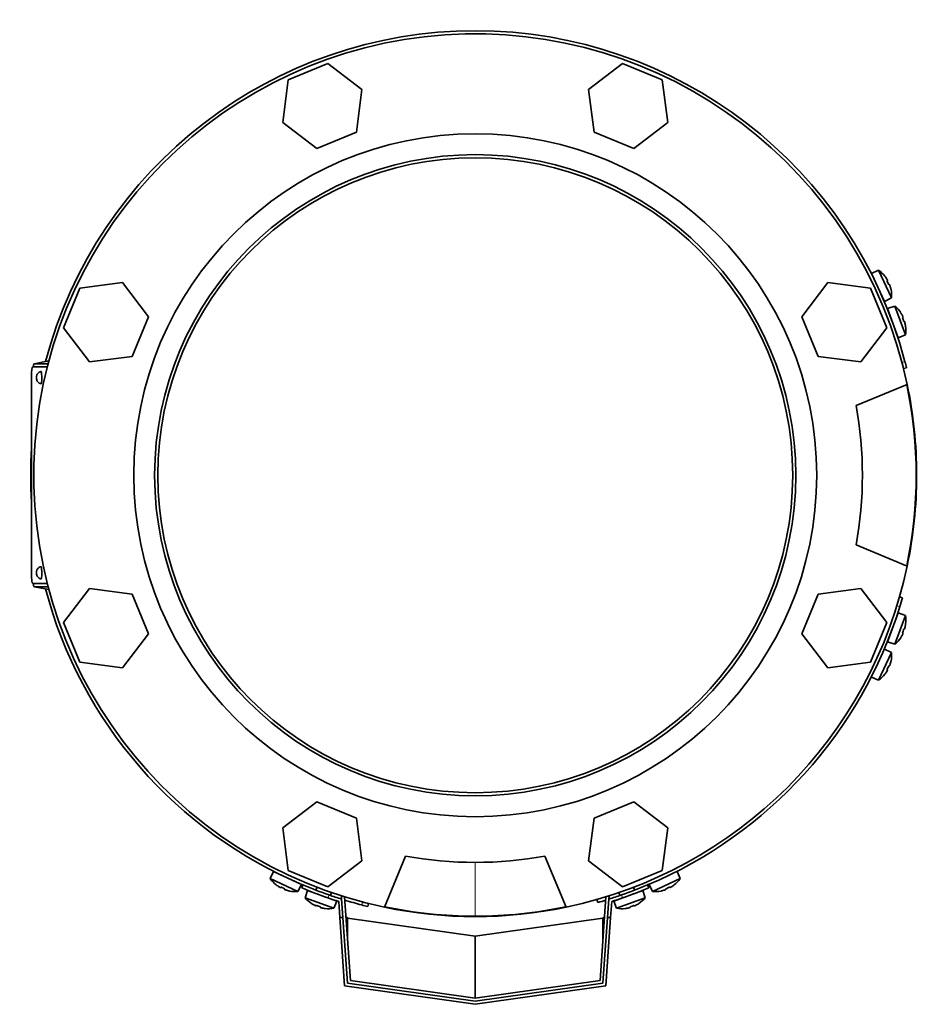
# Model space of a CAD drawing. Header units: millimetres. Extents: x 309 to 1183, y -1588 to 1614.
# Tile 1 of 20: x 312 to 602, y -1588 to -1270. Entities that reach past the tile are written whole.
import ezdxf

# ---------------------------------------------------------------- set-up
doc = ezdxf.new("R2010")
doc.units = ezdxf.units.MM
for name, color, linetype in [('M5X8_UNI7687', 7, 'Continuous'), ('MID_344-3', 7, 'Continuous'), ('VSI344-454_FILTR', 7, 'Continuous'), ('VSI344-454_FLANG', 7, 'Continuous'), ('VSI344-454_TERMI', 7, 'Continuous'), ('VSI344-454_TESTA', 7, 'Continuous'), ('VSI344_DIFFUSORE', 7, 'Continuous')]:
    doc.layers.add(name, color=color, linetype=linetype)

# ---------------------------------------------------------------- blocks, each defined once
blk = doc.blocks.new('SE2')
at = {"layer": 'M5X8_UNI7687', "color": 7, "linetype": 'Continuous', "lineweight": 35}
for p, q in [((589.03, -1351.39), (586.73, -1352.38)), ((590.96, -1361.45), (586.73, -1352.38)), ((589.03, -1351.39), (593.19, -1360.33)), ((591.03, -1353.32), (591.04, -1353.3)), ((591.9, -1354.71), (591.72, -1354.81)), ((592.5, -1356), (592.31, -1356.06)), ((590.96, -1361.45), (593.19, -1360.33)), ((593, -1357.55), (593.03, -1357.56)), ((594.3, -1362.99), (591.92, -1363.78)), ((594.3, -1362.99), (597.67, -1372.26)), ((595.34, -1373.18), (591.92, -1363.78)), ((596.14, -1365.07), (596.12, -1365.09)), ((596.87, -1366.55), (596.69, -1366.63)), ((597.35, -1367.88), (597.16, -1367.94)), ((597.72, -1369.48), (597.75, -1369.49)), ((595.34, -1373.18), (597.67, -1372.26)), ((591.92, -1471.34), (595.34, -1461.94)), ((597.67, -1462.86), (595.34, -1461.94)), ((597.67, -1462.86), (594.3, -1472.13)), ((596.87, -1468.57), (596.69, -1468.49)), ((597.35, -1467.24), (597.16, -1467.19)), ((597.72, -1465.64), (597.75, -1465.64)), ((591.92, -1471.34), (594.3, -1472.13)), ((596.12, -1470.03), (596.14, -1470.05)), ((593.19, -1474.8), (589.03, -1483.73)), ((593.19, -1474.8), (590.96, -1473.68)), ((593, -1477.57), (593.03, -1477.57)), ((591.9, -1480.42), (591.72, -1480.31)), ((592.5, -1479.13), (592.31, -1479.06)), ((586.73, -1482.74), (589.03, -1483.73)), ((591.03, -1481.8), (591.04, -1481.82)), ((393.61, -1545.5), (392.62, -1547.8)), ((401.55, -1551.97), (392.62, -1547.8)), ((393.61, -1545.5), (402.67, -1549.73)), ((524.96, -1547.8), (516.02, -1551.97)), ((524.96, -1547.8), (523.97, -1545.5)), ((394.55, -1549.8), (394.52, -1549.81)), ((395.93, -1550.67), (396.04, -1550.5)), ((397.22, -1551.27), (397.29, -1551.08)), ((401.55, -1551.97), (402.67, -1549.73)), ((407.71, -1550.59), (407.37, -1551.53)), ((510.21, -1551.53), (509.87, -1550.59)), ((514.9, -1549.73), (516.02, -1551.97)), ((520.35, -1551.27), (520.28, -1551.08)), ((521.64, -1550.67), (521.54, -1550.5)), ((523.03, -1549.8), (523.05, -1549.81)), ((398.78, -1551.77), (398.78, -1551.8)), ((404.67, -1551.64), (403.88, -1554.01)), ((403.88, -1554.01), (413.14, -1557.38)), ((414.06, -1555.06), (404.67, -1551.64)), ((412.06, -1553.24), (412.41, -1552.3)), ((512.91, -1551.64), (503.51, -1555.06)), ((504.43, -1557.38), (513.7, -1554.01)), ((505.17, -1552.3), (505.51, -1553.24)), ((513.7, -1554.01), (512.91, -1551.64)), ((518.8, -1551.77), (518.79, -1551.8)), ((405.98, -1555.84), (405.95, -1555.85)), ((407.43, -1556.58), (407.52, -1556.4)), ((408.77, -1557.07), (408.82, -1556.87)), ((410.36, -1557.43), (410.37, -1557.46)), ((413.14, -1557.38), (414.06, -1555.06)), ((503.51, -1555.06), (504.43, -1557.38)), ((507.21, -1557.43), (507.21, -1557.46)), ((508.81, -1557.07), (508.76, -1556.87)), ((510.14, -1556.58), (510.06, -1556.4)), ((511.6, -1555.84), (511.62, -1555.85))]:
    blk.add_line(p, q, dxfattribs=at)
for centre, radius, start, end in [((583.22, -1359.54), 10, 38.5916, 54.5414), ((587.12, -1354.41), 0.5, 5.7321, 25), ((589.66, -1359.85), 0.5, 25, 44.2679), ((583.22, -1359.54), 10, 355.4586, 11.4084), ((587.81, -1370.6), 10, 33.5916, 49.5414), ((592.14, -1365.83), 0.5, 0.7321, 20), ((587.81, -1370.6), 10, 350.4586, 6.4084), ((594.19, -1371.47), 0.5, 20, 39.2679), ((594.19, -1463.65), 0.5, 320.7321, 340), ((587.81, -1464.52), 10, 353.5916, 9.5414), ((592.14, -1469.29), 0.5, 340, 359.2679), ((587.81, -1464.52), 10, 310.4586, 326.4084), ((583.22, -1475.59), 10, 348.5916, 4.5414), ((583.22, -1475.59), 10, 305.4586, 321.4084), ((400.76, -1542), 10, 215.4586, 231.4084), ((395.63, -1545.9), 0.5, 245, 264.2679), ((516.81, -1542), 10, 308.5916, 324.5414), ((401.07, -1548.43), 0.5, 225.7321, 245), ((400.76, -1542), 10, 258.5916, 274.5414), ((411.49, -1547.52), 10, 220.4586, 236.4084), ((406.72, -1551.85), 0.5, 250, 269.4626), ((412.36, -1553.9), 0.5, 230.7959, 250), ((505.22, -1553.9), 0.5, 290, 309.2041), ((506.09, -1547.52), 10, 303.5916, 319.5414), ((516.81, -1542), 10, 265.4586, 281.4084), ((411.49, -1547.52), 10, 263.5916, 279.5414), ((506.09, -1547.52), 10, 260.4586, 276.4084)]:
    blk.add_arc(centre, radius, start, end, dxfattribs=at)
for centre, major_axis, ratio, start_param, end_param in [((583.24, -1359.53), (-4.23, 9.06), 0.996195, 4.833518, 4.948078), ((585.23, -1358.6), (3.91, -8.39), 0.811251, 1.49595, 1.645642), ((583.24, -1359.53), (4.23, -9.06), 0.996195, 1.335108, 1.449667), ((587.82, -1370.6), (-3.42, 9.4), 0.996195, 4.833518, 4.948078), ((589.88, -1369.85), (3.17, -8.7), 0.811251, 1.49595, 1.645642), ((587.82, -1370.6), (3.42, -9.4), 0.996195, 1.335108, 1.449667), ((589.88, -1465.28), (-3.17, -8.7), 0.811251, 1.49595, 1.645642), ((587.82, -1464.53), (3.42, 9.4), 0.996195, 4.833518, 4.948078), ((587.82, -1464.53), (-3.42, -9.4), 0.996195, 1.335108, 1.449667), ((583.24, -1475.59), (4.23, 9.06), 0.996195, 4.833518, 4.948078), ((583.24, -1475.59), (-4.23, -9.06), 0.996195, 1.335108, 1.449667), ((585.23, -1476.52), (-3.91, -8.39), 0.811251, 1.49595, 1.645642), ((400.76, -1542.01), (-9.06, 4.23), 0.996195, 1.335108, 1.449667), ((399.83, -1544), (-8.39, 3.91), 0.811251, 1.49595, 1.645642), ((517.75, -1544), (-8.39, -3.91), 0.811251, 1.49595, 1.645642), ((516.82, -1542.01), (9.06, 4.23), 0.996195, 4.833518, 4.948078), ((400.76, -1542.01), (9.06, -4.23), 0.996195, 4.833518, 4.948078), ((516.82, -1542.01), (-9.06, -4.23), 0.996195, 1.335108, 1.449667), ((411.48, -1547.53), (-9.4, 3.42), 0.996195, 1.335108, 1.449667), ((410.73, -1549.6), (-8.7, 3.17), 0.811251, 1.49595, 1.645642), ((411.48, -1547.53), (9.4, -3.42), 0.996195, 4.833518, 4.948078), ((506.09, -1547.53), (-9.4, -3.42), 0.996195, 1.335108, 1.449667), ((506.84, -1549.6), (-8.7, -3.17), 0.811251, 1.49595, 1.645642), ((506.09, -1547.53), (9.4, 3.42), 0.996195, 4.833518, 4.948078)]:
    blk.add_ellipse(centre, major_axis=major_axis, ratio=ratio, start_param=start_param, end_param=end_param, dxfattribs=at)
for points in [[(591.9, -1354.71), (591.9, -1354.71), (591.9, -1354.7), (591.9, -1354.69), (591.9, -1354.68), (591.9, -1354.67), (591.89, -1354.65), (591.88, -1354.62), (591.87, -1354.6), (591.86, -1354.56), (591.84, -1354.53), (591.82, -1354.49), (591.8, -1354.46), (591.78, -1354.42), (591.76, -1354.38), (591.74, -1354.34), (591.71, -1354.3), (591.7, -1354.27), (591.69, -1354.26)], [(592.71, -1356.45), (592.7, -1356.43), (592.69, -1356.4), (592.68, -1356.35), (592.66, -1356.31), (592.65, -1356.27), (592.63, -1356.23), (592.61, -1356.19), (592.6, -1356.15), (592.58, -1356.12), (592.57, -1356.09), (592.55, -1356.06), (592.54, -1356.04), (592.53, -1356.02), (592.52, -1356.01), (592.51, -1356), (592.5, -1355.99), (592.5, -1355.99), (592.5, -1356)], [(596.87, -1366.55), (596.87, -1366.55), (596.87, -1366.54), (596.88, -1366.54), (596.88, -1366.52), (596.87, -1366.51), (596.87, -1366.49), (596.86, -1366.46), (596.85, -1366.43), (596.84, -1366.4), (596.83, -1366.37), (596.81, -1366.33), (596.8, -1366.29), (596.78, -1366.25), (596.76, -1366.21), (596.74, -1366.17), (596.72, -1366.13), (596.71, -1366.1), (596.7, -1366.08)], [(597.53, -1368.35), (597.52, -1368.33), (597.51, -1368.3), (597.5, -1368.25), (597.49, -1368.21), (597.48, -1368.17), (597.47, -1368.13), (597.45, -1368.09), (597.44, -1368.05), (597.43, -1368.01), (597.42, -1367.98), (597.41, -1367.95), (597.39, -1367.93), (597.39, -1367.91), (597.38, -1367.9), (597.37, -1367.89), (597.36, -1367.88), (597.36, -1367.88), (597.35, -1367.88)], [(596.7, -1469.04), (596.71, -1469.03), (596.72, -1469), (596.74, -1468.95), (596.76, -1468.91), (596.78, -1468.87), (596.8, -1468.83), (596.81, -1468.79), (596.83, -1468.76), (596.84, -1468.72), (596.85, -1468.69), (596.86, -1468.66), (596.87, -1468.64), (596.87, -1468.62), (596.88, -1468.6), (596.88, -1468.59), (596.87, -1468.58), (596.87, -1468.58), (596.87, -1468.57)], [(597.35, -1467.24), (597.36, -1467.24), (597.36, -1467.24), (597.37, -1467.23), (597.38, -1467.22), (597.39, -1467.21), (597.39, -1467.19), (597.41, -1467.17), (597.42, -1467.14), (597.43, -1467.11), (597.44, -1467.08), (597.45, -1467.04), (597.47, -1467), (597.48, -1466.96), (597.49, -1466.91), (597.5, -1466.87), (597.51, -1466.82), (597.52, -1466.79), (597.53, -1466.77)], [(591.69, -1480.87), (591.7, -1480.85), (591.71, -1480.82), (591.74, -1480.78), (591.76, -1480.74), (591.78, -1480.7), (591.8, -1480.67), (591.82, -1480.63), (591.84, -1480.59), (591.86, -1480.56), (591.87, -1480.53), (591.88, -1480.5), (591.89, -1480.48), (591.9, -1480.46), (591.9, -1480.44), (591.9, -1480.43), (591.9, -1480.42), (591.9, -1480.42), (591.9, -1480.42)], [(592.5, -1479.13), (592.5, -1479.13), (592.5, -1479.13), (592.51, -1479.12), (592.52, -1479.11), (592.53, -1479.1), (592.54, -1479.08), (592.55, -1479.06), (592.57, -1479.04), (592.58, -1479.01), (592.6, -1478.97), (592.61, -1478.93), (592.63, -1478.9), (592.65, -1478.86), (592.66, -1478.81), (592.68, -1478.77), (592.69, -1478.73), (592.7, -1478.69), (592.71, -1478.68)], [(395.48, -1550.46), (395.5, -1550.47), (395.53, -1550.49), (395.57, -1550.51), (395.61, -1550.54), (395.65, -1550.56), (395.68, -1550.58), (395.72, -1550.6), (395.76, -1550.62), (395.79, -1550.63), (395.82, -1550.65), (395.85, -1550.66), (395.87, -1550.67), (395.89, -1550.67), (395.91, -1550.68), (395.92, -1550.68), (395.93, -1550.68), (395.93, -1550.67), (395.93, -1550.67)], [(521.64, -1550.67), (521.64, -1550.67), (521.65, -1550.68), (521.66, -1550.68), (521.67, -1550.68), (521.68, -1550.67), (521.7, -1550.67), (521.73, -1550.66), (521.75, -1550.65), (521.79, -1550.63), (521.82, -1550.62), (521.85, -1550.6), (521.89, -1550.58), (521.93, -1550.56), (521.97, -1550.54), (522.01, -1550.51), (522.05, -1550.49), (522.08, -1550.47), (522.09, -1550.46)], [(397.22, -1551.27), (397.22, -1551.27), (397.22, -1551.28), (397.23, -1551.29), (397.24, -1551.29), (397.25, -1551.3), (397.27, -1551.32), (397.29, -1551.33), (397.31, -1551.34), (397.34, -1551.36), (397.38, -1551.37), (397.42, -1551.39), (397.45, -1551.4), (397.49, -1551.42), (397.54, -1551.43), (397.58, -1551.45), (397.62, -1551.47), (397.66, -1551.48), (397.67, -1551.48)], [(519.9, -1551.48), (519.92, -1551.48), (519.95, -1551.47), (520, -1551.45), (520.04, -1551.43), (520.08, -1551.42), (520.12, -1551.4), (520.16, -1551.39), (520.2, -1551.37), (520.23, -1551.36), (520.26, -1551.34), (520.29, -1551.33), (520.31, -1551.32), (520.33, -1551.3), (520.34, -1551.29), (520.35, -1551.29), (520.35, -1551.28), (520.36, -1551.27), (520.35, -1551.27)], [(406.96, -1556.41), (406.98, -1556.42), (407.01, -1556.44), (407.05, -1556.46), (407.1, -1556.48), (407.14, -1556.49), (407.18, -1556.51), (407.21, -1556.53), (407.25, -1556.54), (407.29, -1556.56), (407.32, -1556.57), (407.35, -1556.58), (407.37, -1556.58), (407.39, -1556.59), (407.41, -1556.59), (407.42, -1556.59), (407.43, -1556.59), (407.43, -1556.58), (407.43, -1556.58)], [(408.77, -1557.07), (408.77, -1557.07), (408.77, -1557.07), (408.77, -1557.08), (408.78, -1557.09), (408.8, -1557.1), (408.82, -1557.11), (408.84, -1557.12), (408.87, -1557.13), (408.9, -1557.14), (408.93, -1557.15), (408.97, -1557.17), (409.01, -1557.18), (409.05, -1557.19), (409.09, -1557.2), (409.14, -1557.21), (409.18, -1557.23), (409.22, -1557.23), (409.24, -1557.24)], [(508.34, -1557.24), (508.36, -1557.23), (508.39, -1557.23), (508.44, -1557.21), (508.48, -1557.2), (508.52, -1557.19), (508.57, -1557.18), (508.61, -1557.17), (508.64, -1557.15), (508.68, -1557.14), (508.71, -1557.13), (508.74, -1557.12), (508.76, -1557.11), (508.78, -1557.1), (508.79, -1557.09), (508.8, -1557.08), (508.81, -1557.07), (508.81, -1557.07), (508.81, -1557.07)], [(510.14, -1556.58), (510.14, -1556.58), (510.15, -1556.59), (510.16, -1556.59), (510.17, -1556.59), (510.19, -1556.59), (510.21, -1556.58), (510.23, -1556.58), (510.26, -1556.57), (510.29, -1556.56), (510.32, -1556.54), (510.36, -1556.53), (510.4, -1556.51), (510.44, -1556.49), (510.48, -1556.48), (510.52, -1556.46), (510.56, -1556.44), (510.6, -1556.42), (510.61, -1556.41)]]:
    blk.add_open_spline(points, degree=3, dxfattribs=at)
at = {"layer": 'MID_344-3', "color": 7, "linetype": 'Continuous', "lineweight": 35}
for p, q in [((415.58, -1553.43), (415.77, -1553.41)), ((415.65, -1554.42), (415.58, -1553.43)), ((416.6, -1553.67), (418.49, -1580.69)), ((499.09, -1580.69), (500.98, -1553.67)), ((501.81, -1553.41), (501.99, -1553.43)), ((501.99, -1553.43), (501.93, -1554.42)), ((418.49, -1580.69), (458.79, -1586.35)), ((458.79, -1586.35), (499.09, -1580.69))]:
    blk.add_line(p, q, dxfattribs=at)
at = {"layer": 'VSI344-454_FILTR', "color": 4, "linetype": 'Continuous', "lineweight": 9}
for p, q in [((596.56, -1381.15), (597.53, -1380.91)), ((595.87, -1459.99), (594.91, -1459.72)), ((500.94, -1553.68), (500.97, -1553.78)), ((422.14, -1556.3), (422.38, -1555.33))]:
    blk.add_line(p, q, dxfattribs=at)
at = {"layer": 'VSI344-454_FILTR', "color": 7, "linetype": 'Continuous', "lineweight": 35}
for p, q in [((597.06, -1383.09), (598.03, -1382.85)), ((596.73, -1457.12), (595.77, -1456.84)), ((424.07, -1556.8), (424.31, -1555.83)), ((498.07, -1554.54), (498.34, -1555.5))]:
    blk.add_line(p, q, dxfattribs=at)
for radius, start, end in [(143.5, 14.7986, 165.1916), (142.5, 14, 14.8042), (143.5, 14, 14.7986), (143.5, 176.4875, 183.5125), (143.5, 194.8084, 247.2275), (143.5, 342.8021, 344), (143.5, 292.8017, 342.8021), (143.5, 252.9344, 255.2014), (143.5, 255.2014, 256), (142.5, 255.1958, 256), (143.5, 286, 287.0636)]:
    blk.add_arc((458.79, -1417.56), radius, start, end, dxfattribs=at)
at = {"layer": 'VSI344-454_FLANG', "color": 7, "linetype": 'Continuous', "lineweight": 35}
for p, q in [((411.23, -1284.64), (398.43, -1289.95)), ((422.22, -1293.08), (411.23, -1284.64)), ((506.35, -1284.64), (495.35, -1293.08)), ((519.15, -1289.95), (506.35, -1284.64)), ((398.43, -1289.95), (396.62, -1303.68)), ((520.96, -1303.68), (519.15, -1289.95)), ((420.41, -1306.82), (422.22, -1293.08)), ((495.35, -1293.08), (497.16, -1306.82)), ((396.62, -1303.68), (407.61, -1312.12)), ((509.96, -1312.12), (520.96, -1303.68)), ((407.61, -1312.12), (420.41, -1306.82)), ((497.16, -1306.82), (509.96, -1312.12)), ((331.17, -1357.2), (325.87, -1370)), ((344.91, -1355.39), (331.17, -1357.2)), ((353.35, -1366.39), (344.91, -1355.39)), ((572.67, -1355.39), (564.23, -1366.39)), ((586.4, -1357.2), (572.67, -1355.39)), ((591.71, -1370), (586.4, -1357.2)), ((348.04, -1379.19), (353.35, -1366.39)), ((564.23, -1366.39), (569.53, -1379.19)), ((325.87, -1370), (334.3, -1381)), ((583.27, -1381), (591.71, -1370)), ((334.3, -1381), (348.04, -1379.19)), ((569.53, -1379.19), (583.27, -1381)), ((581.75, -1395.06), (598.24, -1388.23)), ((598.24, -1446.89), (581.75, -1440.06)), ((334.3, -1454.13), (325.87, -1465.12)), ((348.04, -1455.93), (334.3, -1454.13)), ((583.27, -1454.13), (569.53, -1455.93)), ((591.71, -1465.12), (583.27, -1454.13)), ((353.35, -1468.74), (348.04, -1455.93)), ((569.53, -1455.93), (564.23, -1468.74)), ((325.87, -1465.12), (331.17, -1477.92)), ((586.4, -1477.92), (591.71, -1465.12)), ((344.91, -1479.73), (353.35, -1468.74)), ((564.23, -1468.74), (572.67, -1479.73)), ((331.17, -1477.92), (344.91, -1479.73)), ((572.67, -1479.73), (586.4, -1477.92)), ((407.61, -1523), (396.62, -1531.44)), ((420.41, -1528.31), (407.61, -1523)), ((509.96, -1523), (497.16, -1528.31)), ((520.96, -1531.44), (509.96, -1523)), ((422.22, -1542.04), (420.41, -1528.31)), ((497.16, -1528.31), (495.35, -1542.04)), ((396.62, -1531.44), (398.43, -1545.18)), ((519.15, -1545.18), (520.96, -1531.44)), ((429.46, -1557.01), (436.29, -1540.52)), ((481.29, -1540.52), (488.12, -1557.01)), ((411.23, -1550.48), (422.22, -1542.04)), ((495.35, -1542.04), (506.35, -1550.48)), ((398.43, -1545.18), (411.23, -1550.48)), ((506.35, -1550.48), (519.15, -1545.18))]:
    blk.add_line(p, q, dxfattribs=at)
for radius in [110.25, 103.5]:
    blk.add_circle((458.79, -1417.56), radius, dxfattribs=at)
for radius, start, end in [(142.5, 11.878, 258.122), (125, 349.6302, 10.3698), (142.5, 281.878, 348.122), (125, 259.6302, 280.3698)]:
    blk.add_arc((458.79, -1417.56), radius, start, end, dxfattribs=at)
at = {"layer": 'VSI344-454_TERMI', "color": 7, "linetype": 'Continuous', "lineweight": 35}
for p, q in [((403.18, -1549.85), (402.79, -1550.77)), ((514.79, -1550.77), (514.4, -1549.85)), ((414.7, -1555.17), (415.06, -1560.35)), ((415.65, -1554.42), (416.07, -1560.35)), ((501.93, -1554.42), (501.51, -1560.35)), ((502.88, -1555.17), (502.51, -1560.35)), ((416.61, -1582.44), (415.06, -1560.35)), ((415.06, -1560.35), (416.07, -1560.35)), ((416.07, -1560.35), (417.55, -1581.56)), ((417.53, -1560.35), (417.07, -1560.35)), ((417.53, -1560.35), (417.55, -1560.55)), ((417.55, -1560.55), (458.79, -1566.35)), ((417.55, -1567.23), (417.55, -1560.55)), ((458.79, -1566.35), (500.03, -1560.55)), ((500.03, -1581.56), (501.51, -1560.35)), ((500.03, -1560.55), (500.04, -1560.35)), ((500.03, -1567.23), (500.03, -1560.55)), ((500.04, -1560.35), (500.51, -1560.35)), ((502.51, -1560.35), (500.97, -1582.44)), ((501.51, -1560.35), (502.51, -1560.35)), ((458.79, -1586.35), (458.79, -1566.35)), ((458.79, -1588.37), (416.61, -1582.44)), ((417.55, -1581.56), (458.79, -1587.36)), ((458.79, -1587.36), (500.03, -1581.56)), ((500.97, -1582.44), (458.79, -1588.37))]:
    blk.add_line(p, q, dxfattribs=at)
at = {"layer": 'VSI344-454_TERMI', "color": 4, "linetype": 'Continuous', "lineweight": 9}
for p, q in [((411.58, -1553.07), (411.19, -1554)), ((506.38, -1554), (505.99, -1553.07))]:
    blk.add_line(p, q, dxfattribs=at)
at = {"layer": 'VSI344-454_TERMI', "color": 7, "linetype": 'Continuous', "lineweight": 35}
for radius, start, end in [(144.5, 247.1983, 250.7692), (143.5, 247.1983, 250.7941), (143.5, 289.2059, 292.8017), (144.5, 289.2308, 292.8017), (144.5, 250.7692, 252.2357), (143.5, 250.7941, 252.5059), (143.5, 287.4941, 289.2059), (144.5, 287.7643, 289.2308)]:
    blk.add_arc((458.79, -1417.56), radius, start, end, dxfattribs=at)
at = {"layer": 'VSI344-454_TESTA', "color": 7, "linetype": 'Continuous', "lineweight": 35}
for p, q in [((320.65, -1382.56), (315.92, -1382.56)), ((321.14, -1380.68), (316.41, -1381.56)), ((320.91, -1381.56), (316.42, -1381.56)), ((315.56, -1385.56), (315.56, -1449.56)), ((315.92, -1452.56), (320.65, -1452.56)), ((316.41, -1453.56), (321.14, -1454.44)), ((320.91, -1453.56), (316.42, -1453.56))]:
    blk.add_line(p, q, dxfattribs=at)
at = {"layer": 'VSI344-454_TESTA', "color": 4, "linetype": 'Continuous', "lineweight": 9}
for p, q in [((321.14, -1380.68), (316.42, -1381.56)), ((316.42, -1453.56), (321.14, -1454.44)), ((458.79, -1542.51), (458.79, -1559.92))]:
    blk.add_line(p, q, dxfattribs=at)
at = {"layer": 'VSI344-454_TESTA', "color": 7, "linetype": 'Continuous', "lineweight": 35}
for centre, radius, start, end in [((458.79, -1417.56), 102.5, 90, 270), ((458.79, -1417.56), 102.5, 270, 90), ((458.75, -1417.56), 142.39, 348.1369, 11.8631), ((458.79, -1417.56), 142.35, 258.134, 270), ((458.77, -1417.35), 142.57, 270.009, 281.8572)]:
    blk.add_arc(centre, radius, start, end, dxfattribs=at)
for centre, major_axis, start_param, end_param in [((315.92, -1385.56), (0, 3), 0, 1.570796), ((318.6, -1386.06), (0, -2), 0, 3.172151), ((318.6, -1386.06), (0, -2), 6.249611, 6.283185), ((318.6, -1449.06), (0, -2), 0, 3.172151), ((315.92, -1449.56), (0, 3), 1.570796, 3.141593), ((318.6, -1449.06), (0, -2), 6.249611, 6.283185)]:
    blk.add_ellipse(centre, major_axis=major_axis, ratio=0.121869, start_param=start_param, end_param=end_param, dxfattribs=at)
at = {"layer": 'VSI344-454_TESTA', "color": 4, "linetype": 'Continuous', "lineweight": 9}
for centre in [(317.12, -1386.06), (317.12, -1449.06)]:
    blk.add_ellipse(centre, major_axis=(0, 0.0635), ratio=0.121869, dxfattribs=at)
at = {"layer": 'VSI344-454_TESTA', "color": 7, "linetype": 'Continuous', "lineweight": 35}
for points in [[(316.42, -1381.56), (316.23, -1381.56), (316.09, -1382.56)], [(316.09, -1452.56), (316.23, -1453.56), (316.42, -1453.56)]]:
    blk.add_open_spline(points, degree=2, dxfattribs=at)
for points, knots in [([(318.6, -1384.09), (318.49, -1384.11), (318.22, -1384.17), (317.83, -1384.43), (317.5, -1384.77), (317.29, -1385.13), (317.17, -1385.45), (317.1, -1385.77), (317.1, -1385.95), (317.09, -1386.06)], [0, 0, 0, 0, 0.115855, 0.322183, 0.498585, 0.65005, 0.778237, 0.887228, 1, 1, 1, 1]), ([(317.09, -1386.06), (317.09, -1386.11), (317.1, -1386.33), (317.17, -1386.73), (317.4, -1387.22), (317.75, -1387.64), (318.2, -1387.95), (318.49, -1388.01), (318.6, -1388.03)], [0, 0, 0, 0, 0.046256, 0.268746, 0.426645, 0.651173, 0.88463, 1, 1, 1, 1]), ([(318.6, -1447.09), (318.49, -1447.11), (318.22, -1447.17), (317.83, -1447.43), (317.5, -1447.77), (317.29, -1448.13), (317.17, -1448.45), (317.1, -1448.77), (317.1, -1448.95), (317.09, -1449.06)], [0, 0, 0, 0, 0.115855, 0.322183, 0.498585, 0.65005, 0.778237, 0.887228, 1, 1, 1, 1]), ([(317.09, -1449.06), (317.09, -1449.11), (317.1, -1449.33), (317.17, -1449.73), (317.4, -1450.22), (317.75, -1450.64), (318.2, -1450.95), (318.49, -1451.01), (318.6, -1451.03)], [0, 0, 0, 0, 0.046256, 0.268746, 0.426645, 0.651173, 0.88463, 1, 1, 1, 1])]:
    blk.add_open_spline(points, degree=3, knots=knots, dxfattribs=at)
at = {"layer": 'VSI344_DIFFUSORE', "color": 7, "linetype": 'Continuous', "lineweight": 35}
for start, end in [(0, 11.878), (348.122, 360), (258.122, 281.878)]:
    blk.add_arc((458.79, -1417.56), 142.5, start, end, dxfattribs=at)

msp = doc.modelspace()

# ---------------------------------------------------------------- block references
msp.add_blockref('SE2', (0, 0))

doc.saveas('drawing.dxf')
